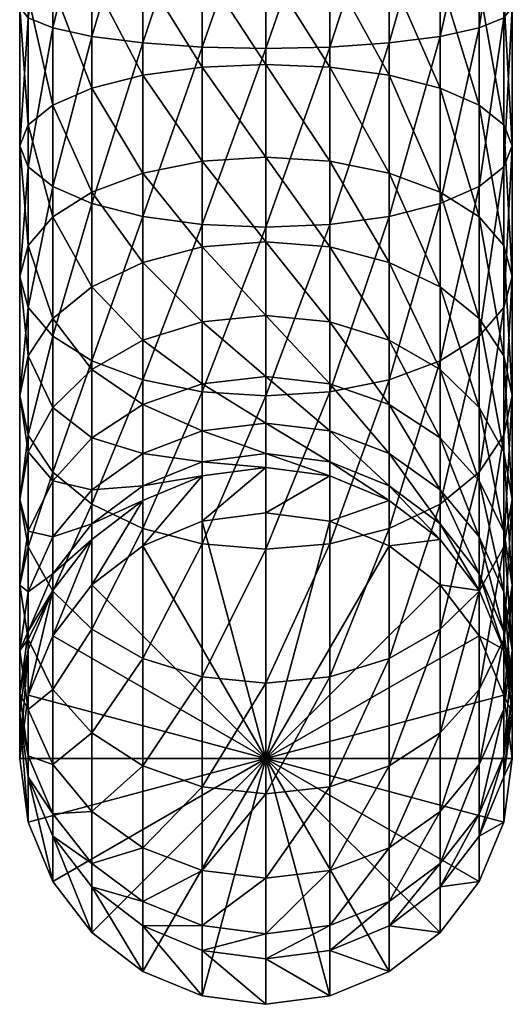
# Model space of a CAD drawing. Extents: x -0.027 to 0.032, y -0.229 to 0.054.
# Tile 1 of 256: x -0.011 to 0.011, y -0.229 to -0.184. Entities that reach past the tile are written whole.
import ezdxf

# ---------------------------------------------------------------- set-up
doc = ezdxf.new("R2010")
doc.units = 0
doc.layers.add('mesh', color=7, linetype='CONTINUOUS')

msp = doc.modelspace()

# ---------------------------------------------------------------- meshes
at = {"layer": 'mesh'}
mesh = msp.add_polyface(dxfattribs=at)
corners = [(0.002466, -0.190815, 0.305101), (-0.000381, -0.186482, 0.306636), (-0.000381, -0.190633, 0.304773), (-0.011006, -0.194586, 0.311904), (-0.011006, -0.189181, 0.314329), (-0.011381, -0.190124, 0.317016), (-0.009907, -0.1933, 0.309584), (-0.009907, -0.188303, 0.311826), (-0.008159, -0.192195, 0.307591), (-0.008159, -0.187549, 0.309676), (-0.005881, -0.191348, 0.306062), (-0.005881, -0.18697, 0.308027), (-0.003228, -0.190815, 0.305101), (-0.003228, -0.186606, 0.30699), (-0.003228, -0.193642, 0.327042), (-0.003228, -0.185708, 0.329093), (-0.000381, -0.185771, 0.329463), (-0.005881, -0.193278, 0.326005), (-0.005881, -0.185524, 0.32801), (-0.008159, -0.192699, 0.324355), (-0.008159, -0.18523, 0.326287), (-0.009907, -0.191945, 0.322206), (-0.009907, -0.184848, 0.324041), (-0.011006, -0.191066, 0.319702), (-0.011006, -0.184402, 0.321426), (-0.011381, -0.183924, 0.318619), (-0.011006, -0.183446, 0.315813), (-0.009907, -0.183001, 0.313197), (-0.008159, -0.182618, 0.310951), (-0.005881, -0.182325, 0.309228), (-0.003228, -0.18214, 0.308145), (-0.000381, -0.182077, 0.307775), (-0.000381, -0.177544, 0.330159), (-0.003228, -0.177544, 0.329784), (-0.005881, -0.177544, 0.328685), (-0.008159, -0.177544, 0.326937), (-0.009907, -0.177544, 0.324659), (-0.011006, -0.177544, 0.322006), (-0.011381, -0.177544, 0.319159), (-0.011006, -0.177544, 0.316312), (-0.009907, -0.177544, 0.313659), (-0.008159, -0.177544, 0.31138), (-0.005881, -0.177544, 0.309632), (-0.003228, -0.177544, 0.308533)]
mesh.append_faces([[corners[k] for k in face] for face in [(0, 1, 2, 2), (3, 4, 5, 5), (6, 7, 4, 4), (8, 9, 7, 7), (10, 9, 8, 8), (10, 11, 9, 9), (12, 11, 10, 10), (12, 13, 11, 11), (2, 13, 12, 12), (2, 1, 13, 13), (14, 15, 16, 16), (17, 18, 15, 15), (19, 20, 18, 18), (21, 20, 19, 19), (21, 22, 20, 20), (23, 22, 21, 21), (23, 24, 22, 22), (5, 24, 23, 23), (5, 25, 24, 24), (4, 25, 5, 5), (4, 26, 25, 25), (7, 26, 4, 4), (7, 27, 26, 26), (9, 27, 7, 7), (9, 28, 27, 27), (11, 28, 9, 9), (11, 29, 28, 28), (13, 29, 11, 11), (13, 30, 29, 29), (1, 30, 13, 13), (1, 31, 30, 30), (15, 32, 16, 16), (15, 33, 32, 32), (18, 33, 15, 15), (18, 34, 33, 33), (20, 34, 18, 18), (20, 35, 34, 34), (22, 35, 20, 20), (22, 36, 35, 35), (24, 36, 22, 22), (24, 37, 36, 36), (25, 37, 24, 24), (25, 38, 37, 37), (26, 38, 25, 25), (27, 39, 26, 26), (28, 40, 27, 27), (29, 41, 28, 28), (30, 42, 29, 29), (31, 43, 30, 30)]])
mesh = msp.add_polyface(dxfattribs=at)
corners = [(0.002466, -0.190815, 0.305101), (0.002466, -0.186606, 0.30699), (-0.000381, -0.186482, 0.306636), (0.005119, -0.191348, 0.306062), (0.005119, -0.18697, 0.308027), (0.007397, -0.192195, 0.307591), (0.007397, -0.187549, 0.309676), (0.009146, -0.1933, 0.309584), (0.009146, -0.188303, 0.311826), (0.010245, -0.194586, 0.311904), (0.010245, -0.189181, 0.314329), (0.010619, -0.195966, 0.314394), (0.010619, -0.190124, 0.317016), (-0.000381, -0.182077, 0.307775), (0.002466, -0.18214, 0.308145), (0.005119, -0.182325, 0.309228), (0.007397, -0.182618, 0.310951), (0.009146, -0.183001, 0.313197), (0.010245, -0.183446, 0.315813), (0.010619, -0.183924, 0.318619), (0.010245, -0.191066, 0.319702), (0.010245, -0.184402, 0.321426), (0.009146, -0.191945, 0.322206), (0.009146, -0.184848, 0.324041), (0.007397, -0.192699, 0.324355), (0.007397, -0.18523, 0.326287), (0.005119, -0.193278, 0.326005), (0.005119, -0.185524, 0.32801), (0.002466, -0.193642, 0.327042), (0.002466, -0.185708, 0.329093), (-0.000381, -0.193766, 0.327395), (-0.000381, -0.185771, 0.329463), (-0.000381, -0.177544, 0.308159), (0.002466, -0.177544, 0.308533), (0.005119, -0.177544, 0.309632), (0.007397, -0.177544, 0.31138), (0.009146, -0.177544, 0.313659), (0.010245, -0.177544, 0.316312), (0.010619, -0.177544, 0.319159), (0.010245, -0.177544, 0.322006), (0.009146, -0.177544, 0.324659), (0.007397, -0.177544, 0.326937), (0.005119, -0.177544, 0.328685), (0.002466, -0.177544, 0.329784), (-0.000381, -0.177544, 0.330159)]
mesh.append_faces([[corners[k] for k in face] for face in [(0, 1, 2, 2), (3, 1, 0, 0), (3, 4, 1, 1), (5, 4, 3, 3), (5, 6, 4, 4), (7, 8, 6, 6), (9, 10, 8, 8), (11, 12, 10, 10), (1, 13, 2, 2), (1, 14, 13, 13), (4, 14, 1, 1), (4, 15, 14, 14), (6, 15, 4, 4), (6, 16, 15, 15), (8, 16, 6, 6), (8, 17, 16, 16), (10, 17, 8, 8), (10, 18, 17, 17), (12, 18, 10, 10), (12, 19, 18, 18), (20, 19, 12, 12), (20, 21, 19, 19), (22, 21, 20, 20), (22, 23, 21, 21), (24, 23, 22, 22), (24, 25, 23, 23), (26, 25, 24, 24), (26, 27, 25, 25), (28, 29, 27, 27), (30, 31, 29, 29), (14, 32, 13, 13), (15, 33, 14, 14), (16, 34, 15, 15), (17, 35, 16, 16), (18, 36, 17, 17), (18, 37, 36, 36), (19, 37, 18, 18), (19, 38, 37, 37), (21, 38, 19, 19), (21, 39, 38, 38), (23, 39, 21, 21), (23, 40, 39, 39), (25, 40, 23, 23), (25, 41, 40, 40), (27, 41, 25, 25), (27, 42, 41, 41), (29, 42, 27, 27), (29, 43, 42, 42), (31, 43, 29, 29), (31, 44, 43, 43)]])
mesh = msp.add_polyface(dxfattribs=at)
corners = [(-0.000381, -0.202518, 0.291419), (-0.000381, -0.200441, 0.295466), (-0.003228, -0.200759, 0.295665), (-0.005881, -0.201691, 0.296247), (-0.005881, -0.198814, 0.300088), (-0.008159, -0.20012, 0.30125), (-0.003228, -0.197993, 0.299357), (-0.000381, -0.197713, 0.299108), (-0.011006, -0.203804, 0.304528), (-0.011006, -0.199507, 0.308606), (-0.011381, -0.201285, 0.310829), (-0.009907, -0.201822, 0.302765), (-0.009907, -0.197849, 0.306534), (-0.008159, -0.196426, 0.304756), (-0.005881, -0.195334, 0.303391), (-0.003228, -0.194647, 0.302533), (-0.000381, -0.194413, 0.30224), (-0.009907, -0.204722, 0.315123), (-0.009907, -0.198633, 0.319205), (-0.008159, -0.199737, 0.321197), (-0.011006, -0.203064, 0.313052), (-0.011006, -0.197347, 0.316884), (-0.011381, -0.195966, 0.314394), (-0.011006, -0.194586, 0.311904), (-0.009907, -0.1933, 0.309584), (-0.008159, -0.192195, 0.307591), (-0.005881, -0.191348, 0.306062), (-0.003228, -0.190815, 0.305101), (-0.000381, -0.190633, 0.304773), (-0.003228, -0.201117, 0.323687), (-0.000381, -0.193766, 0.327395), (-0.000381, -0.201299, 0.324015), (-0.003228, -0.193642, 0.327042), (-0.005881, -0.200585, 0.322726), (-0.005881, -0.193278, 0.326005), (-0.008159, -0.192699, 0.324355), (-0.009907, -0.191945, 0.322206), (-0.011006, -0.191066, 0.319702), (-0.011381, -0.190124, 0.317016), (-0.011006, -0.189181, 0.314329), (-0.009907, -0.188303, 0.311826), (-0.000381, -0.185771, 0.329463), (-0.003228, -0.185708, 0.329093), (-0.005881, -0.185524, 0.32801)]
mesh.append_faces([[corners[k] for k in face] for face in [(0, 1, 2, 2), (3, 4, 5, 5), (2, 4, 3, 3), (2, 6, 4, 4), (1, 6, 2, 2), (1, 7, 6, 6), (8, 9, 10, 10), (11, 12, 9, 9), (5, 12, 11, 11), (5, 13, 12, 12), (4, 13, 5, 5), (4, 14, 13, 13), (6, 14, 4, 4), (6, 15, 14, 14), (7, 15, 6, 6), (7, 16, 15, 15), (17, 18, 19, 19), (20, 21, 18, 18), (10, 21, 20, 20), (10, 22, 21, 21), (9, 22, 10, 10), (9, 23, 22, 22), (12, 23, 9, 9), (12, 24, 23, 23), (13, 24, 12, 12), (13, 25, 24, 24), (14, 25, 13, 13), (14, 26, 25, 25), (15, 26, 14, 14), (15, 27, 26, 26), (16, 27, 15, 15), (16, 28, 27, 27), (29, 30, 31, 31), (29, 32, 30, 30), (33, 32, 29, 29), (33, 34, 32, 32), (19, 34, 33, 33), (19, 35, 34, 34), (18, 35, 19, 19), (18, 36, 35, 35), (21, 36, 18, 18), (21, 37, 36, 36), (22, 37, 21, 21), (22, 38, 37, 37), (23, 38, 22, 22), (24, 39, 23, 23), (25, 40, 24, 24), (32, 41, 30, 30), (34, 42, 32, 32), (35, 43, 34, 34)]])
mesh = msp.add_polyface(dxfattribs=at)
corners = [(0.002466, -0.202865, 0.291561), (0.002466, -0.200759, 0.295665), (-0.000381, -0.200441, 0.295466), (-0.000381, -0.197713, 0.299108), (0.002466, -0.197993, 0.299357), (0.005119, -0.201691, 0.296247), (0.005119, -0.198814, 0.300088), (0.007397, -0.203173, 0.297174), (0.007397, -0.20012, 0.30125), (-0.000381, -0.194413, 0.30224), (0.002466, -0.194647, 0.302533), (0.005119, -0.195334, 0.303391), (0.007397, -0.196426, 0.304756), (0.009146, -0.201822, 0.302765), (0.009146, -0.197849, 0.306534), (0.010245, -0.203804, 0.304528), (0.010245, -0.199507, 0.308606), (-0.000381, -0.190633, 0.304773), (0.002466, -0.190815, 0.305101), (0.005119, -0.191348, 0.306062), (0.007397, -0.192195, 0.307591), (0.009146, -0.1933, 0.309584), (0.010245, -0.194586, 0.311904), (0.010619, -0.201285, 0.310829), (0.010619, -0.195966, 0.314394), (0.010245, -0.203064, 0.313052), (0.010245, -0.197347, 0.316884), (0.009146, -0.204722, 0.315123), (0.009146, -0.198633, 0.319205), (0.007397, -0.206145, 0.316902), (0.007397, -0.199737, 0.321197), (0.007397, -0.187549, 0.309676), (0.009146, -0.188303, 0.311826), (0.010245, -0.189181, 0.314329), (0.010619, -0.190124, 0.317016), (0.010245, -0.191066, 0.319702), (0.009146, -0.191945, 0.322206), (0.007397, -0.192699, 0.324355), (0.005119, -0.200585, 0.322726), (0.005119, -0.193278, 0.326005), (0.002466, -0.201117, 0.323687), (0.002466, -0.193642, 0.327042), (-0.000381, -0.201299, 0.324015), (-0.000381, -0.193766, 0.327395), (0.005119, -0.185524, 0.32801), (0.002466, -0.185708, 0.329093)]
mesh.append_faces([[corners[k] for k in face] for face in [(0, 1, 2, 2), (1, 3, 2, 2), (1, 4, 3, 3), (5, 4, 1, 1), (5, 6, 4, 4), (7, 6, 5, 5), (7, 8, 6, 6), (4, 9, 3, 3), (4, 10, 9, 9), (6, 10, 4, 4), (6, 11, 10, 10), (8, 11, 6, 6), (8, 12, 11, 11), (13, 12, 8, 8), (13, 14, 12, 12), (15, 14, 13, 13), (15, 16, 14, 14), (10, 17, 9, 9), (10, 18, 17, 17), (11, 18, 10, 10), (11, 19, 18, 18), (12, 19, 11, 11), (12, 20, 19, 19), (14, 20, 12, 12), (14, 21, 20, 20), (16, 21, 14, 14), (16, 22, 21, 21), (23, 22, 16, 16), (23, 24, 22, 22), (25, 24, 23, 23), (25, 26, 24, 24), (27, 28, 26, 26), (29, 30, 28, 28), (21, 31, 20, 20), (22, 32, 21, 21), (24, 33, 22, 22), (26, 34, 24, 24), (26, 35, 34, 34), (28, 35, 26, 26), (28, 36, 35, 35), (30, 36, 28, 28), (30, 37, 36, 36), (38, 37, 30, 30), (38, 39, 37, 37), (40, 39, 38, 38), (40, 41, 39, 39), (42, 41, 40, 40), (42, 43, 41, 41), (41, 44, 39, 39), (43, 45, 41, 41)]])
mesh = msp.add_polyface(dxfattribs=at)
corners = [(0.002466, -0.204881, 0.282591), (0.002466, -0.204252, 0.287161), (-0.000381, -0.203886, 0.287079), (0.005119, -0.205978, 0.282649), (0.005119, -0.205324, 0.287402), (0.007397, -0.207724, 0.28274), (0.007397, -0.20703, 0.287786), (-0.000381, -0.202518, 0.291419), (0.002466, -0.202865, 0.291561), (0.005119, -0.203881, 0.291979), (0.007397, -0.205498, 0.292643), (0.009146, -0.209253, 0.288285), (0.009146, -0.207606, 0.293509), (-0.000381, -0.200441, 0.295466), (0.002466, -0.200759, 0.295665), (0.005119, -0.201691, 0.296247), (0.007397, -0.203173, 0.297174), (0.009146, -0.205105, 0.298381), (0.010245, -0.21006, 0.294517), (0.010245, -0.207355, 0.299787), (0.007397, -0.20012, 0.30125), (0.009146, -0.201822, 0.302765), (0.010245, -0.203804, 0.304528), (0.010619, -0.209769, 0.301296), (0.010619, -0.20593, 0.306421), (0.010245, -0.212184, 0.302804), (0.010245, -0.208057, 0.308314), (0.010245, -0.199507, 0.308606), (0.010619, -0.201285, 0.310829), (0.010245, -0.203064, 0.313052), (0.009146, -0.210039, 0.310077), (0.009146, -0.204722, 0.315123), (0.007397, -0.211741, 0.311592), (0.007397, -0.206145, 0.316902), (0.010245, -0.197347, 0.316884), (0.009146, -0.198633, 0.319205), (0.005119, -0.207237, 0.318267), (0.007397, -0.199737, 0.321197), (0.005119, -0.200585, 0.322726), (0.002466, -0.207924, 0.319125), (0.002466, -0.201117, 0.323687), (-0.000381, -0.208158, 0.319418), (-0.000381, -0.201299, 0.324015), (-0.000381, -0.206536, 0.24384), (-0.000381, -0.204507, 0.282572), (0.002466, -0.206911, 0.24386), (0.005119, -0.208008, 0.243917)]
mesh.append_faces([[corners[k] for k in face] for face in [(0, 1, 2, 2), (3, 1, 0, 0), (3, 4, 1, 1), (5, 4, 3, 3), (5, 6, 4, 4), (1, 7, 2, 2), (1, 8, 7, 7), (4, 8, 1, 1), (4, 9, 8, 8), (6, 9, 4, 4), (6, 10, 9, 9), (11, 10, 6, 6), (11, 12, 10, 10), (8, 13, 7, 7), (9, 14, 8, 8), (9, 15, 14, 14), (10, 15, 9, 9), (10, 16, 15, 15), (12, 16, 10, 10), (12, 17, 16, 16), (18, 17, 12, 12), (18, 19, 17, 17), (17, 20, 16, 16), (17, 21, 20, 20), (19, 21, 17, 17), (19, 22, 21, 21), (23, 22, 19, 19), (23, 24, 22, 22), (25, 26, 24, 24), (24, 27, 22, 22), (24, 28, 27, 27), (26, 28, 24, 24), (26, 29, 28, 28), (30, 29, 26, 26), (30, 31, 29, 29), (32, 33, 31, 31), (31, 34, 29, 29), (33, 35, 31, 31), (36, 37, 33, 33), (36, 38, 37, 37), (39, 38, 36, 36), (39, 40, 38, 38), (41, 40, 39, 39), (41, 42, 40, 40), (43, 0, 44, 44), (45, 0, 43, 43), (45, 3, 0, 0), (46, 3, 45, 45), (46, 5, 3, 3)]])
mesh = msp.add_polyface(dxfattribs=at)
corners = [(0.002466, -0.204881, 0.282591), (-0.000381, -0.203886, 0.287079), (-0.000381, -0.204507, 0.282572), (-0.005881, -0.205978, 0.282649), (-0.008159, -0.20703, 0.287786), (-0.008159, -0.207724, 0.28274), (-0.005881, -0.205324, 0.287402), (-0.003228, -0.204881, 0.282591), (-0.003228, -0.204252, 0.287161), (-0.008159, -0.205498, 0.292643), (-0.009907, -0.207606, 0.293509), (-0.005881, -0.203881, 0.291979), (-0.003228, -0.202865, 0.291561), (-0.000381, -0.202518, 0.291419), (-0.009907, -0.205105, 0.298381), (-0.011006, -0.207355, 0.299787), (-0.008159, -0.203173, 0.297174), (-0.005881, -0.201691, 0.296247), (-0.003228, -0.200759, 0.295665), (-0.011381, -0.209769, 0.301296), (-0.011381, -0.20593, 0.306421), (-0.011006, -0.208057, 0.308314), (-0.011006, -0.203804, 0.304528), (-0.009907, -0.201822, 0.302765), (-0.008159, -0.20012, 0.30125), (-0.008159, -0.211741, 0.311592), (-0.008159, -0.206145, 0.316902), (-0.005881, -0.207237, 0.318267), (-0.009907, -0.210039, 0.310077), (-0.009907, -0.204722, 0.315123), (-0.011006, -0.203064, 0.313052), (-0.011381, -0.201285, 0.310829), (-0.011006, -0.199507, 0.308606), (-0.003228, -0.207924, 0.319125), (-0.000381, -0.201299, 0.324015), (-0.000381, -0.208158, 0.319418), (-0.003228, -0.201117, 0.323687), (-0.005881, -0.200585, 0.322726), (-0.008159, -0.199737, 0.321197), (-0.009907, -0.198633, 0.319205), (-0.008159, -0.209754, 0.244009), (-0.005881, -0.208008, 0.243917), (-0.003228, -0.206911, 0.24386), (-0.000381, -0.206536, 0.24384)]
mesh.append_faces([[corners[k] for k in face] for face in [(0, 1, 2, 2), (3, 4, 5, 5), (3, 6, 4, 4), (7, 6, 3, 3), (7, 8, 6, 6), (2, 8, 7, 7), (2, 1, 8, 8), (4, 9, 10, 10), (6, 9, 4, 4), (6, 11, 9, 9), (8, 11, 6, 6), (8, 12, 11, 11), (1, 12, 8, 8), (1, 13, 12, 12), (10, 14, 15, 15), (9, 14, 10, 10), (9, 16, 14, 14), (11, 16, 9, 9), (11, 17, 16, 16), (12, 17, 11, 11), (12, 18, 17, 17), (13, 18, 12, 12), (19, 20, 21, 21), (15, 22, 20, 20), (14, 22, 15, 15), (14, 23, 22, 22), (16, 23, 14, 14), (16, 24, 23, 23), (17, 24, 16, 16), (25, 26, 27, 27), (28, 29, 26, 26), (21, 30, 29, 29), (20, 30, 21, 21), (20, 31, 30, 30), (22, 31, 20, 20), (23, 32, 22, 22), (33, 34, 35, 35), (33, 36, 34, 34), (27, 36, 33, 33), (27, 37, 36, 36), (26, 37, 27, 27), (26, 38, 37, 37), (29, 38, 26, 26), (30, 39, 29, 29), (40, 3, 5, 5), (41, 7, 3, 3), (42, 7, 41, 41), (42, 2, 7, 7), (43, 2, 42, 42)]])
mesh = msp.add_polyface(dxfattribs=at)
corners = [(-0.011381, -0.215491, 0.283147), (-0.011381, -0.214619, 0.289491), (-0.011006, -0.217396, 0.290116), (-0.011006, -0.212648, 0.282998), (-0.011006, -0.211841, 0.288867), (-0.009907, -0.209999, 0.28286), (-0.009907, -0.209253, 0.288285), (-0.008159, -0.207724, 0.28274), (-0.008159, -0.20703, 0.287786), (-0.011006, -0.215327, 0.29668), (-0.011381, -0.212693, 0.295598), (-0.011006, -0.21006, 0.294517), (-0.009907, -0.207606, 0.293509), (-0.009907, -0.217781, 0.297688), (-0.009907, -0.214434, 0.30421), (-0.008159, -0.216366, 0.305417), (-0.011006, -0.212184, 0.302804), (-0.011381, -0.209769, 0.301296), (-0.011006, -0.207355, 0.299787), (-0.003228, -0.21878, 0.306926), (-0.003228, -0.213868, 0.313484), (-0.000381, -0.214148, 0.313734), (-0.005881, -0.217848, 0.306344), (-0.005881, -0.213047, 0.312754), (-0.008159, -0.211741, 0.311592), (-0.009907, -0.210039, 0.310077), (-0.011006, -0.208057, 0.308314), (-0.011381, -0.20593, 0.306421), (-0.000381, -0.208158, 0.319418), (-0.003228, -0.207924, 0.319125), (-0.005881, -0.207237, 0.318267), (-0.008159, -0.206145, 0.316902), (-0.009907, -0.204722, 0.315123), (-0.011381, -0.217521, 0.244416), (-0.011006, -0.214678, 0.244267), (-0.009907, -0.212029, 0.244128), (-0.008159, -0.209754, 0.244009), (-0.005881, -0.208008, 0.243917), (-0.005881, -0.205978, 0.282649), (-0.000381, -0.217521, 0.244416), (-0.003228, -0.206911, 0.24386), (-0.000381, -0.206536, 0.24384)]
mesh.append_faces([[corners[k] for k in face] for face in [(0, 1, 2, 2), (3, 1, 0, 0), (3, 4, 1, 1), (5, 4, 3, 3), (5, 6, 4, 4), (7, 6, 5, 5), (7, 8, 6, 6), (1, 9, 2, 2), (1, 10, 9, 9), (4, 10, 1, 1), (4, 11, 10, 10), (6, 11, 4, 4), (6, 12, 11, 11), (8, 12, 6, 6), (13, 14, 15, 15), (9, 16, 14, 14), (10, 16, 9, 9), (10, 17, 16, 16), (11, 17, 10, 10), (11, 18, 17, 17), (12, 18, 11, 11), (19, 20, 21, 21), (22, 23, 20, 20), (15, 24, 23, 23), (14, 24, 15, 15), (14, 25, 24, 24), (16, 25, 14, 14), (16, 26, 25, 25), (17, 26, 16, 16), (18, 27, 17, 17), (20, 28, 21, 21), (20, 29, 28, 28), (23, 29, 20, 20), (23, 30, 29, 29), (24, 30, 23, 23), (25, 31, 24, 24), (26, 32, 25, 25), (33, 3, 0, 0), (34, 3, 33, 33), (34, 5, 3, 3), (35, 5, 34, 34), (35, 7, 5, 5), (36, 7, 35, 35), (37, 38, 36, 36), (39, 40, 37, 37), (39, 41, 40, 40), (39, 35, 34, 34), (39, 36, 35, 35), (37, 36, 39, 39)]])
mesh = msp.add_polyface(dxfattribs=at)
corners = [(0.009146, -0.209999, 0.28286), (0.007397, -0.20703, 0.287786), (0.007397, -0.207724, 0.28274), (0.009146, -0.209253, 0.288285), (0.010245, -0.212648, 0.282998), (0.010245, -0.211841, 0.288867), (0.010619, -0.215491, 0.283147), (0.010619, -0.214619, 0.289491), (0.010245, -0.218335, 0.283296), (0.010245, -0.217396, 0.290116), (0.009146, -0.207606, 0.293509), (0.010245, -0.21006, 0.294517), (0.010619, -0.212693, 0.295598), (0.010245, -0.215327, 0.29668), (0.010245, -0.207355, 0.299787), (0.010619, -0.209769, 0.301296), (0.010245, -0.212184, 0.302804), (0.009146, -0.217781, 0.297688), (0.009146, -0.214434, 0.30421), (0.007397, -0.219888, 0.298554), (0.007397, -0.216366, 0.305417), (0.010619, -0.20593, 0.306421), (0.010245, -0.208057, 0.308314), (0.009146, -0.210039, 0.310077), (0.007397, -0.211741, 0.311592), (0.005119, -0.217848, 0.306344), (0.005119, -0.213047, 0.312754), (0.002466, -0.21878, 0.306926), (0.002466, -0.213868, 0.313484), (-0.000381, -0.219098, 0.307125), (-0.000381, -0.214148, 0.313734), (0.009146, -0.204722, 0.315123), (0.007397, -0.206145, 0.316902), (0.005119, -0.207237, 0.318267), (0.002466, -0.207924, 0.319125), (-0.000381, -0.208158, 0.319418), (0.007397, -0.209754, 0.244009), (0.005119, -0.208008, 0.243917), (0.009146, -0.212029, 0.244128), (0.010245, -0.214678, 0.244267), (0.010619, -0.217521, 0.244416), (0.002466, -0.206911, 0.24386), (-0.000381, -0.206536, 0.24384), (-0.000381, -0.217521, 0.244416)]
mesh.append_faces([[corners[k] for k in face] for face in [(0, 1, 2, 2), (0, 3, 1, 1), (4, 3, 0, 0), (4, 5, 3, 3), (6, 5, 4, 4), (6, 7, 5, 5), (8, 7, 6, 6), (8, 9, 7, 7), (5, 10, 3, 3), (5, 11, 10, 10), (7, 11, 5, 5), (7, 12, 11, 11), (9, 12, 7, 7), (9, 13, 12, 12), (12, 14, 11, 11), (12, 15, 14, 14), (13, 15, 12, 12), (13, 16, 15, 15), (17, 16, 13, 13), (17, 18, 16, 16), (19, 20, 18, 18), (16, 21, 15, 15), (18, 22, 16, 16), (18, 23, 22, 22), (20, 23, 18, 18), (20, 24, 23, 23), (25, 24, 20, 20), (25, 26, 24, 24), (27, 28, 26, 26), (29, 30, 28, 28), (24, 31, 23, 23), (26, 32, 24, 24), (26, 33, 32, 32), (28, 33, 26, 26), (28, 34, 33, 33), (30, 34, 28, 28), (30, 35, 34, 34), (36, 2, 37, 37), (36, 0, 2, 2), (38, 0, 36, 36), (38, 4, 0, 0), (39, 4, 38, 38), (39, 6, 4, 4), (40, 6, 39, 39), (41, 42, 43, 43), (43, 39, 38, 38), (43, 40, 39, 39), (43, 37, 41, 41), (43, 36, 37, 37), (38, 36, 43, 43)]])
mesh = msp.add_polyface(dxfattribs=at)
corners = [(-0.003228, -0.226102, 0.283703), (-0.000381, -0.225351, 0.291903), (-0.000381, -0.226476, 0.283723), (-0.003228, -0.224985, 0.291821), (-0.005881, -0.225005, 0.283646), (-0.005881, -0.223913, 0.29158), (-0.008159, -0.223259, 0.283555), (-0.008159, -0.222208, 0.291197), (-0.009907, -0.220984, 0.283435), (-0.009907, -0.219985, 0.290697), (-0.011006, -0.218335, 0.283296), (-0.011006, -0.217396, 0.290116), (-0.011381, -0.215491, 0.283147), (-0.000381, -0.222868, 0.299778), (-0.003228, -0.222521, 0.299636), (-0.005881, -0.221505, 0.299218), (-0.008159, -0.219888, 0.298554), (-0.009907, -0.217781, 0.297688), (-0.011006, -0.215327, 0.29668), (-0.000381, -0.219098, 0.307125), (-0.003228, -0.21878, 0.306926), (-0.005881, -0.217848, 0.306344), (-0.008159, -0.216366, 0.305417), (-0.009907, -0.214434, 0.30421), (-0.000381, -0.214148, 0.313734), (-0.003228, -0.213868, 0.313484), (-0.005881, -0.213047, 0.312754), (-0.003228, -0.228132, 0.244972), (-0.000381, -0.228506, 0.244991), (-0.005881, -0.227034, 0.244914), (-0.008159, -0.225289, 0.244823), (-0.009907, -0.223014, 0.244704), (-0.011006, -0.220364, 0.244565), (-0.011381, -0.217521, 0.244416), (-0.000381, -0.217521, 0.244416), (-0.011006, -0.214678, 0.244267)]
mesh.append_faces([[corners[k] for k in face] for face in [(0, 1, 2, 2), (0, 3, 1, 1), (4, 3, 0, 0), (4, 5, 3, 3), (6, 5, 4, 4), (6, 7, 5, 5), (8, 7, 6, 6), (8, 9, 7, 7), (10, 9, 8, 8), (10, 11, 9, 9), (12, 11, 10, 10), (3, 13, 1, 1), (3, 14, 13, 13), (5, 14, 3, 3), (5, 15, 14, 14), (7, 15, 5, 5), (7, 16, 15, 15), (9, 16, 7, 7), (9, 17, 16, 16), (11, 17, 9, 9), (11, 18, 17, 17), (14, 19, 13, 13), (14, 20, 19, 19), (15, 20, 14, 14), (15, 21, 20, 20), (16, 21, 15, 15), (16, 22, 21, 21), (17, 22, 16, 16), (18, 23, 17, 17), (20, 24, 19, 19), (21, 25, 20, 20), (22, 26, 21, 21), (27, 0, 28, 28), (27, 4, 0, 0), (29, 4, 27, 27), (29, 6, 4, 4), (30, 6, 29, 29), (30, 8, 6, 6), (31, 8, 30, 30), (31, 10, 8, 8), (32, 10, 31, 31), (32, 12, 10, 10), (33, 12, 32, 32), (34, 32, 31, 31), (34, 33, 32, 32), (35, 33, 34, 34), (34, 29, 27, 27), (34, 30, 29, 29), (31, 30, 34, 34)]])
mesh = msp.add_polyface(dxfattribs=at)
corners = [(0.009146, -0.220984, 0.283435), (0.010245, -0.217396, 0.290116), (0.010245, -0.218335, 0.283296), (0.009146, -0.219985, 0.290697), (0.007397, -0.223259, 0.283555), (0.007397, -0.222208, 0.291197), (0.005119, -0.225005, 0.283646), (0.005119, -0.223913, 0.29158), (0.002466, -0.226102, 0.283703), (0.002466, -0.224985, 0.291821), (-0.000381, -0.226476, 0.283723), (-0.000381, -0.225351, 0.291903), (0.010245, -0.215327, 0.29668), (0.009146, -0.217781, 0.297688), (0.007397, -0.219888, 0.298554), (0.005119, -0.221505, 0.299218), (0.002466, -0.222521, 0.299636), (-0.000381, -0.222868, 0.299778), (0.009146, -0.214434, 0.30421), (0.007397, -0.216366, 0.305417), (0.005119, -0.217848, 0.306344), (0.002466, -0.21878, 0.306926), (-0.000381, -0.219098, 0.307125), (0.005119, -0.213047, 0.312754), (0.002466, -0.213868, 0.313484), (0.010619, -0.217521, 0.244416), (0.010619, -0.215491, 0.283147), (0.010245, -0.220364, 0.244565), (0.009146, -0.223014, 0.244704), (0.007397, -0.225289, 0.244823), (0.005119, -0.227034, 0.244914), (0.002466, -0.228132, 0.244972), (-0.000381, -0.228506, 0.244991), (-0.003228, -0.226102, 0.283703), (-0.000381, -0.217521, 0.244416), (-0.003228, -0.228132, 0.244972)]
mesh.append_faces([[corners[k] for k in face] for face in [(0, 1, 2, 2), (0, 3, 1, 1), (4, 3, 0, 0), (4, 5, 3, 3), (6, 5, 4, 4), (6, 7, 5, 5), (8, 7, 6, 6), (8, 9, 7, 7), (10, 9, 8, 8), (10, 11, 9, 9), (3, 12, 1, 1), (3, 13, 12, 12), (5, 13, 3, 3), (5, 14, 13, 13), (7, 14, 5, 5), (7, 15, 14, 14), (9, 15, 7, 7), (9, 16, 15, 15), (11, 16, 9, 9), (11, 17, 16, 16), (14, 18, 13, 13), (15, 19, 14, 14), (15, 20, 19, 19), (16, 20, 15, 15), (16, 21, 20, 20), (17, 21, 16, 16), (17, 22, 21, 21), (21, 23, 20, 20), (22, 24, 21, 21), (25, 2, 26, 26), (27, 2, 25, 25), (27, 0, 2, 2), (28, 0, 27, 27), (28, 4, 0, 0), (29, 4, 28, 28), (29, 6, 4, 4), (30, 6, 29, 29), (30, 8, 6, 6), (31, 8, 30, 30), (31, 10, 8, 8), (32, 10, 31, 31), (32, 33, 10, 10), (34, 31, 30, 30), (34, 32, 31, 31), (35, 32, 34, 34), (34, 28, 27, 27), (34, 29, 28, 28), (30, 29, 34, 34), (27, 25, 34, 34)]])

doc.saveas('drawing.dxf')
